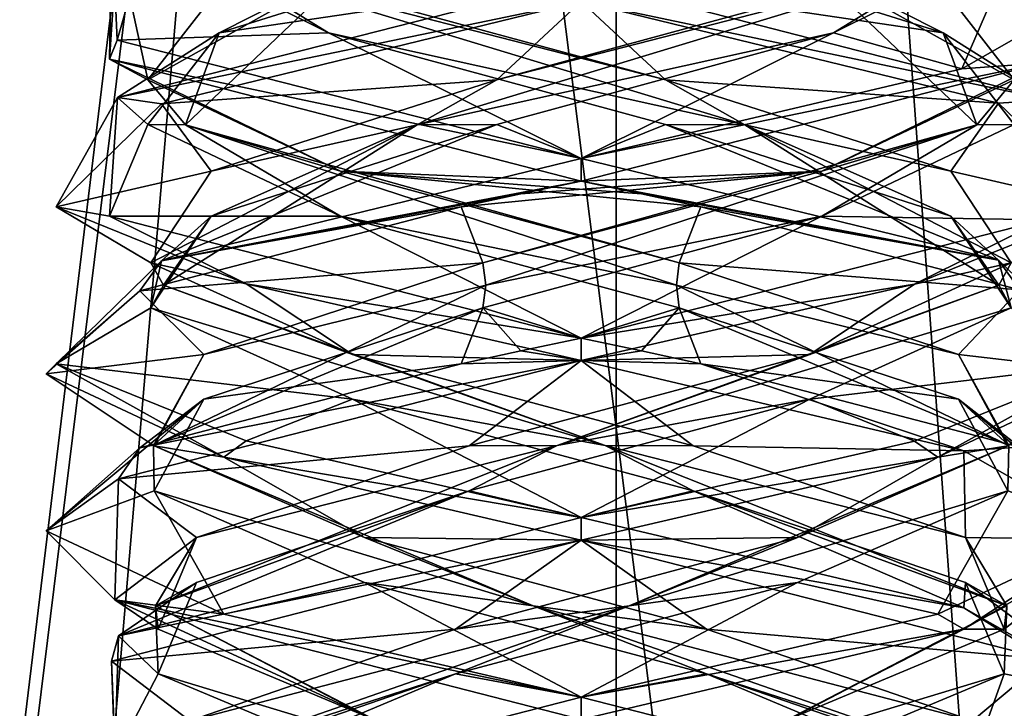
# Model space of a CAD drawing. Header units: millimetres. Extents: x -19 to 152, y -2 to 200.
# Tile 37 of 162: x -14.86 to -12.12, y 23.77 to 25.69. Entities that reach past the tile are written whole.
import ezdxf

# ---------------------------------------------------------------- set-up
doc = ezdxf.new("R2010")
doc.units = ezdxf.units.MM
doc.header["$LTSCALE"] = 65.185185
for name, color, linetype in [('181', 7, 'CONTINUOUS'), ('193', 7, 'CONTINUOUS'), ('194', 7, 'CONTINUOUS'), ('195', 7, 'CONTINUOUS'), ('196', 7, 'CONTINUOUS'), ('197', 7, 'CONTINUOUS'), ('198', 7, 'CONTINUOUS'), ('205', 7, 'CONTINUOUS'), ('206', 7, 'CONTINUOUS'), ('207', 7, 'CONTINUOUS'), ('208', 7, 'CONTINUOUS'), ('209', 7, 'CONTINUOUS'), ('210', 7, 'CONTINUOUS'), ('217', 7, 'CONTINUOUS'), ('218', 7, 'CONTINUOUS'), ('219', 7, 'CONTINUOUS'), ('220', 7, 'CONTINUOUS'), ('221', 7, 'CONTINUOUS'), ('222', 7, 'CONTINUOUS'), ('238', 7, 'CONTINUOUS'), ('239', 7, 'CONTINUOUS'), ('240', 7, 'CONTINUOUS'), ('241', 7, 'CONTINUOUS'), ('242', 7, 'CONTINUOUS'), ('243', 7, 'CONTINUOUS'), ('340', 7, 'CONTINUOUS'), ('676', 7, 'CONTINUOUS'), ('777', 7, 'CONTINUOUS'), ('778', 7, 'CONTINUOUS'), ('779', 7, 'CONTINUOUS')]:
    doc.layers.add(name, color=color, linetype=linetype)

msp = doc.modelspace()

# ---------------------------------------------------------------- linework, layer by layer
at = {"layer": '181', "color": 7, "linetype": 'Continuous'}
for points in [[(-14.6141, 25.5773, -0.7234), (-14.5914, 25.9074, 0.7631), (-14.6069, 25.9633, 0.7361), (-14.6141, 25.5773, -0.7234)], [(-14.5924, 25.6305, -0.7614), (-14.6141, 25.5773, -0.7234), (-14.6069, 25.9633, 0.7361), (-14.5924, 25.6305, -0.7614)], [(-13.3, 25.7375, 1.5), (-13.3, 25.8, 1.5), (-14.5914, 25.4699, 0.7631), (-13.3, 25.7375, 1.5)], [(-14.4688, 25.4531, 0.9401), (-13.3, 25.7375, 1.5), (-14.5914, 25.4699, 0.7631), (-14.4688, 25.4531, 0.9401)], [(-13.3, 25.3, -1.5), (-14.6141, 25.5773, -0.7234), (-14.5924, 25.6305, -0.7614), (-13.3, 25.3, -1.5)], [(-13.3, 25.2375, -1.5), (-14.6141, 25.5773, -0.7234), (-13.3, 25.3, -1.5), (-13.3, 25.2375, -1.5)], [(-14.7624, 25.1661, -0.3338), (-14.4688, 25.4531, 0.9401), (-14.5914, 25.4699, 0.7631), (-14.7624, 25.1661, -0.3338)], [(-14.6141, 25.1398, -0.7234), (-14.7624, 25.1661, -0.3338), (-14.5914, 25.4699, 0.7631), (-14.6141, 25.1398, -0.7234)], [(-13.3, 25.3, 1.5), (-14.4688, 25.0156, 0.9401), (-13.3, 25.2375, 1.5), (-13.3, 25.3, 1.5)], [(-13.3, 25.2375, 1.5), (-14.4688, 25.0156, 0.9401), (-13.4679, 25.2018, 1.4906), (-13.3, 25.2375, 1.5)], [(-13.4679, 25.2018, 1.4906), (-14.4688, 25.0156, 0.9401), (-13.6338, 25.1661, 1.4624), (-13.4679, 25.2018, 1.4906)], [(-14.233, 24.9512, -1.1745), (-14.7624, 25.1661, -0.3338), (-14.6141, 25.1398, -0.7234), (-14.233, 24.9512, -1.1745)], [(-13.6338, 25.1661, 1.4624), (-14.4688, 25.0156, 0.9401), (-14.5297, 24.9316, 0.859), (-13.6338, 25.1661, 1.4624)], [(-13.3, 24.8, -1.5), (-14.233, 24.9512, -1.1745), (-14.6141, 25.1398, -0.7234), (-13.3, 24.8, -1.5)], [(-14.4688, 25.0156, 0.9401), (-14.7624, 24.7286, -0.3338), (-14.5297, 24.9316, 0.859), (-14.4688, 25.0156, 0.9401)], [(-13.3, 24.7375, -1.5), (-14.233, 24.9512, -1.1745), (-13.3, 24.8, -1.5), (-13.3, 24.7375, -1.5)], [(-14.5297, 24.9316, 0.859), (-14.7624, 24.7286, -0.3338), (-14.79, 24.7007, -0.1728), (-14.5297, 24.9316, 0.859)], [(-13.3, 24.8, 1.5), (-13.4679, 24.7643, 1.4906), (-13.3, 24.7375, 1.5), (-13.3, 24.8, 1.5)], [(-13.4679, 24.7643, 1.4906), (-13.6338, 24.7286, 1.4624), (-13.3, 24.7375, 1.5), (-13.4679, 24.7643, 1.4906)], [(-14.79, 24.7007, -0.1728), (-14.7624, 24.7286, -0.3338), (-14.2956, 24.4685, -1.122), (-14.79, 24.7007, -0.1728)], [(-14.7624, 24.7286, -0.3338), (-14.233, 24.5137, -1.1745), (-14.2956, 24.4685, -1.122), (-14.7624, 24.7286, -0.3338)], [(-14.589, 24.4084, 0.7671), (-13.3, 24.7375, 1.5), (-14.5297, 24.4941, 0.859), (-14.589, 24.4084, 0.7671)], [(-13.3, 24.7375, 1.5), (-13.6338, 24.7286, 1.4624), (-14.5297, 24.4941, 0.859), (-13.3, 24.7375, 1.5)], [(-14.233, 24.5137, -1.1745), (-13.3, 24.3, -1.5), (-14.2956, 24.4685, -1.122), (-14.233, 24.5137, -1.1745)], [(-14.79, 24.2632, -0.1728), (-14.589, 24.4084, 0.7671), (-14.5297, 24.4941, 0.859), (-14.79, 24.2632, -0.1728)], [(-13.3, 24.3, -1.5), (-13.3, 24.2375, -1.5), (-14.2956, 24.4685, -1.122), (-13.3, 24.3, -1.5)], [(-14.5994, 24.071, -0.7494), (-14.589, 24.4084, 0.7671), (-14.79, 24.2632, -0.1728), (-14.5994, 24.071, -0.7494)], [(-13.3, 24.2375, 1.5), (-13.3, 24.3, 1.5), (-14.589, 23.9709, 0.7671), (-13.3, 24.2375, 1.5)], [(-14.2956, 24.031, -1.122), (-14.5994, 24.071, -0.7494), (-14.79, 24.2632, -0.1728), (-14.2956, 24.031, -1.122)], [(-14.6084, 23.9001, 0.7335), (-13.3, 24.2375, 1.5), (-14.589, 23.9709, 0.7671), (-14.6084, 23.9001, 0.7335)], [(-13.3, 23.7375, -1.5), (-14.5994, 24.071, -0.7494), (-13.3, 23.8, -1.5), (-13.3, 23.7375, -1.5)], [(-13.3, 23.8, -1.5), (-14.5994, 24.071, -0.7494), (-14.2956, 24.031, -1.122), (-13.3, 23.8, -1.5)], [(-14.5994, 23.6335, -0.7494), (-14.6084, 23.9001, 0.7335), (-14.589, 23.9709, 0.7671), (-14.5994, 23.6335, -0.7494)], [(-14.5951, 23.5692, -0.7568), (-14.6084, 23.9001, 0.7335), (-14.5994, 23.6335, -0.7494), (-14.5951, 23.5692, -0.7568)], [(-13.3, 23.7375, 1.5), (-13.3, 23.8, 1.5), (-14.6084, 23.4626, 0.7335), (-13.3, 23.7375, 1.5)]]:
    msp.add_3dface(points, dxfattribs=at)
at = {"layer": '193', "color": 7, "linetype": 'Continuous'}
for points in [[(-13.9373, 24.6297, -1.0513), (-14.7624, 24.7286, -0.3338), (-14.4985, 24.8848, -0.2736), (-13.9373, 24.6297, -1.0513)], [(-14.233, 24.5137, -1.1745), (-14.7624, 24.7286, -0.3338), (-13.9373, 24.6297, -1.0513), (-14.233, 24.5137, -1.1745)], [(-13.3, 24.3, -1.5), (-14.233, 24.5137, -1.1745), (-13.9373, 24.6297, -1.0513), (-13.3, 24.3, -1.5)], [(-12.9882, 24.3746, -1.1892), (-13.3, 24.3, -1.5), (-13.9373, 24.6297, -1.0513), (-12.9882, 24.3746, -1.1892)], [(-13.3, 24.3, -1.5), (-12.9882, 24.3746, -1.1892), (-12.234, 24.0484, -1.0553), (-13.3, 24.3, -1.5)], [(-12.9882, 24.3746, -1.1892), (-12.2288, 24.1195, -0.6033), (-12.234, 24.0484, -1.0553), (-12.9882, 24.3746, -1.1892)], [(-12.234, 24.0484, -1.0553), (-12.2288, 24.1195, -0.6033), (-11.8, 23.8018, -0.0086), (-12.234, 24.0484, -1.0553)], [(-12.2288, 24.1195, -0.6033), (-12.1214, 23.8644, 0.3498), (-11.8, 23.8018, -0.0086), (-12.2288, 24.1195, -0.6033)], [(-12.1214, 23.8644, 0.3498), (-12.7314, 23.6093, 1.09), (-12.2339, 23.5516, 1.0552), (-12.1214, 23.8644, 0.3498)], [(-11.8, 23.8018, -0.0086), (-12.1214, 23.8644, 0.3498), (-12.2339, 23.5516, 1.0552), (-11.8, 23.8018, -0.0086)]]:
    msp.add_3dface(points, dxfattribs=at)
at = {"layer": '194', "color": 7, "linetype": 'Continuous'}
for points in [[(-13.9373, 24.7547, -1.0513), (-14.4634, 24.9473, -0.2655), (-14.4985, 25.0098, -0.2736), (-13.9373, 24.7547, -1.0513)], [(-13.2331, 24.5009, -1.1914), (-14.4985, 24.8848, -0.2736), (-14.4634, 24.9473, -0.2655), (-13.2331, 24.5009, -1.1914)], [(-13.2331, 24.5009, -1.1914), (-14.4634, 24.9473, -0.2655), (-13.9373, 24.7547, -1.0513), (-13.2331, 24.5009, -1.1914)], [(-13.9373, 24.6297, -1.0513), (-14.4985, 24.8848, -0.2736), (-13.2331, 24.5009, -1.1914), (-13.9373, 24.6297, -1.0513)], [(-12.9882, 24.4996, -1.1892), (-13.2331, 24.5009, -1.1914), (-13.9373, 24.7547, -1.0513), (-12.9882, 24.4996, -1.1892)], [(-12.9882, 24.3746, -1.1892), (-13.9373, 24.6297, -1.0513), (-13.2331, 24.5009, -1.1914), (-12.9882, 24.3746, -1.1892)], [(-12.1142, 24.0545, -0.1336), (-12.9882, 24.3746, -1.1892), (-13.2331, 24.5009, -1.1914), (-12.1142, 24.0545, -0.1336)], [(-12.1142, 24.0545, -0.1336), (-13.2331, 24.5009, -1.1914), (-12.2288, 24.2445, -0.6033), (-12.1142, 24.0545, -0.1336)], [(-12.2288, 24.2445, -0.6033), (-13.2331, 24.5009, -1.1914), (-12.9882, 24.4996, -1.1892), (-12.2288, 24.2445, -0.6033)], [(-12.2288, 24.1195, -0.6033), (-12.9882, 24.3746, -1.1892), (-12.1142, 24.0545, -0.1336), (-12.2288, 24.1195, -0.6033)], [(-12.1214, 23.9894, 0.3498), (-12.1142, 24.0545, -0.1336), (-12.2288, 24.2445, -0.6033), (-12.1214, 23.9894, 0.3498)], [(-12.1214, 23.8644, 0.3498), (-12.2288, 24.1195, -0.6033), (-12.1142, 24.0545, -0.1336), (-12.1214, 23.8644, 0.3498)], [(-12.9697, 23.608, 1.1466), (-12.1214, 23.8644, 0.3498), (-12.1142, 24.0545, -0.1336), (-12.9697, 23.608, 1.1466)], [(-12.9697, 23.608, 1.1466), (-12.1142, 24.0545, -0.1336), (-12.7314, 23.7343, 1.09), (-12.9697, 23.608, 1.1466)], [(-12.7314, 23.7343, 1.09), (-12.1142, 24.0545, -0.1336), (-12.1214, 23.9894, 0.3498), (-12.7314, 23.7343, 1.09)], [(-12.7314, 23.6093, 1.09), (-12.1214, 23.8644, 0.3498), (-12.9697, 23.608, 1.1466), (-12.7314, 23.6093, 1.09)]]:
    msp.add_3dface(points, dxfattribs=at)
at = {"layer": '195', "color": 7, "linetype": 'Continuous'}
for points in [[(-14.7624, 25.1661, -0.3338), (-14.233, 24.9512, -1.1745), (-14.4985, 25.0098, -0.2736), (-14.7624, 25.1661, -0.3338)], [(-14.233, 24.9512, -1.1745), (-13.9373, 24.7547, -1.0513), (-14.4985, 25.0098, -0.2736), (-14.233, 24.9512, -1.1745)], [(-14.233, 24.9512, -1.1745), (-13.3, 24.7375, -1.5), (-13.9373, 24.7547, -1.0513), (-14.233, 24.9512, -1.1745)], [(-13.3, 24.7375, -1.5), (-12.9882, 24.4996, -1.1892), (-13.9373, 24.7547, -1.0513), (-13.3, 24.7375, -1.5)], [(-12.9882, 24.4996, -1.1892), (-13.3, 24.7375, -1.5), (-12.234, 24.4859, -1.0553), (-12.9882, 24.4996, -1.1892)], [(-12.2288, 24.2445, -0.6033), (-12.9882, 24.4996, -1.1892), (-12.234, 24.4859, -1.0553), (-12.2288, 24.2445, -0.6033)], [(-11.8, 24.2393, -0.0086), (-12.2288, 24.2445, -0.6033), (-12.234, 24.4859, -1.0553), (-11.8, 24.2393, -0.0086)], [(-12.2339, 23.9891, 1.0552), (-12.1214, 23.9894, 0.3498), (-11.8, 24.2393, -0.0086), (-12.2339, 23.9891, 1.0552)], [(-12.1214, 23.9894, 0.3498), (-12.2288, 24.2445, -0.6033), (-11.8, 24.2393, -0.0086), (-12.1214, 23.9894, 0.3498)], [(-13.3, 23.7375, 1.5), (-12.7314, 23.7343, 1.09), (-12.2339, 23.9891, 1.0552), (-13.3, 23.7375, 1.5)], [(-12.7314, 23.7343, 1.09), (-12.1214, 23.9894, 0.3498), (-12.2339, 23.9891, 1.0552), (-12.7314, 23.7343, 1.09)]]:
    msp.add_3dface(points, dxfattribs=at)
at = {"layer": '196', "color": 7, "linetype": 'Continuous'}
for points in [[(-12.5967, 25.6501, 1.0083), (-12.2394, 25.55, 1.0608), (-12.0864, 25.9052, 0.1962), (-12.5967, 25.6501, 1.0083)], [(-12.2394, 25.55, 1.0608), (-11.8, 25.8017, -0.0081), (-12.0864, 25.9052, 0.1962), (-12.2394, 25.55, 1.0608)], [(-13.535, 25.395, 1.2067), (-13.3, 25.3, 1.5), (-12.5967, 25.6501, 1.0083), (-13.535, 25.395, 1.2067)], [(-13.3, 25.3, 1.5), (-12.2394, 25.55, 1.0608), (-12.5967, 25.6501, 1.0083), (-13.3, 25.3, 1.5)], [(-14.4688, 25.0156, 0.9401), (-13.3, 25.3, 1.5), (-13.535, 25.395, 1.2067), (-14.4688, 25.0156, 0.9401)], [(-14.3303, 25.1399, 0.6707), (-14.4688, 25.0156, 0.9401), (-13.535, 25.395, 1.2067), (-14.3303, 25.1399, 0.6707)], [(-14.4985, 24.8848, -0.2736), (-14.4688, 25.0156, 0.9401), (-14.3303, 25.1399, 0.6707), (-14.4985, 24.8848, -0.2736)], [(-14.7624, 24.7286, -0.3338), (-14.4688, 25.0156, 0.9401), (-14.4985, 24.8848, -0.2736), (-14.7624, 24.7286, -0.3338)]]:
    msp.add_3dface(points, dxfattribs=at)
at = {"layer": '197', "color": 7, "linetype": 'Continuous'}
for points in [[(-12.5967, 25.6501, 1.0083), (-12.0864, 25.9052, 0.1962), (-12.2896, 25.8402, 0.6349), (-12.5967, 25.6501, 1.0083)], [(-13.7566, 25.3938, 1.1024), (-12.5967, 25.6501, 1.0083), (-12.2896, 25.8402, 0.6349), (-13.7566, 25.3938, 1.1024)], [(-13.7566, 25.3938, 1.1024), (-12.2896, 25.8402, 0.6349), (-13.535, 25.52, 1.2067), (-13.7566, 25.3938, 1.1024)], [(-13.535, 25.52, 1.2067), (-12.2896, 25.8402, 0.6349), (-12.5967, 25.7751, 1.0083), (-13.535, 25.52, 1.2067)], [(-13.535, 25.395, 1.2067), (-12.5967, 25.6501, 1.0083), (-13.7566, 25.3938, 1.1024), (-13.535, 25.395, 1.2067)], [(-14.3303, 25.2649, 0.6707), (-13.7566, 25.3938, 1.1024), (-13.535, 25.52, 1.2067), (-14.3303, 25.2649, 0.6707)], [(-14.4985, 25.0098, -0.2736), (-14.4634, 24.9473, -0.2655), (-13.7566, 25.3938, 1.1024), (-14.4985, 25.0098, -0.2736)], [(-14.4985, 25.0098, -0.2736), (-13.7566, 25.3938, 1.1024), (-14.3303, 25.2649, 0.6707), (-14.4985, 25.0098, -0.2736)], [(-14.4634, 24.9473, -0.2655), (-14.3303, 25.1399, 0.6707), (-13.7566, 25.3938, 1.1024), (-14.4634, 24.9473, -0.2655)], [(-14.3303, 25.1399, 0.6707), (-13.535, 25.395, 1.2067), (-13.7566, 25.3938, 1.1024), (-14.3303, 25.1399, 0.6707)], [(-14.4634, 24.9473, -0.2655), (-14.4985, 24.8848, -0.2736), (-14.3303, 25.1399, 0.6707), (-14.4634, 24.9473, -0.2655)]]:
    msp.add_3dface(points, dxfattribs=at)
at = {"layer": '198', "color": 7, "linetype": 'Continuous'}
for points in [[(-13.3, 25.7375, 1.5), (-13.535, 25.52, 1.2067), (-12.5967, 25.7751, 1.0083), (-13.3, 25.7375, 1.5)], [(-13.3, 25.7375, 1.5), (-14.4688, 25.4531, 0.9401), (-13.535, 25.52, 1.2067), (-13.3, 25.7375, 1.5)], [(-14.4688, 25.4531, 0.9401), (-14.3303, 25.2649, 0.6707), (-13.535, 25.52, 1.2067), (-14.4688, 25.4531, 0.9401)], [(-14.4688, 25.4531, 0.9401), (-14.7624, 25.1661, -0.3338), (-14.3303, 25.2649, 0.6707), (-14.4688, 25.4531, 0.9401)], [(-14.7624, 25.1661, -0.3338), (-14.4985, 25.0098, -0.2736), (-14.3303, 25.2649, 0.6707), (-14.7624, 25.1661, -0.3338)]]:
    msp.add_3dface(points, dxfattribs=at)
at = {"layer": '205', "color": 7, "linetype": 'Continuous'}
for points in [[(-13.0264, 24.8848, -1.1985), (-12.2487, 24.6297, -0.6373), (-12.9662, 24.7286, -1.4624), (-13.0264, 24.8848, -1.1985)], [(-12.9662, 24.7286, -1.4624), (-12.2487, 24.6297, -0.6373), (-12.0775, 24.4967, -0.8692), (-12.9662, 24.7286, -1.4624)], [(-12.2487, 24.6297, -0.6373), (-12.1108, 24.3746, 0.3118), (-11.8089, 24.2654, 0.1628), (-12.2487, 24.6297, -0.6373)], [(-12.0775, 24.4967, -0.8692), (-12.2487, 24.6297, -0.6373), (-11.8089, 24.2654, 0.1628), (-12.0775, 24.4967, -0.8692)], [(-12.1108, 24.3746, 0.3118), (-12.6967, 24.1195, 1.0712), (-12.306, 24.0306, 1.1233), (-12.1108, 24.3746, 0.3118)], [(-11.8089, 24.2654, 0.1628), (-12.1108, 24.3746, 0.3118), (-12.306, 24.0306, 1.1233), (-11.8089, 24.2654, 0.1628)], [(-13.6498, 23.8644, 1.1786), (-13.3, 23.8, 1.5), (-12.6967, 24.1195, 1.0712), (-13.6498, 23.8644, 1.1786)], [(-12.6967, 24.1195, 1.0712), (-13.3, 23.8, 1.5), (-12.306, 24.0306, 1.1233), (-12.6967, 24.1195, 1.0712)], [(-14.6084, 23.4626, 0.7335), (-13.3, 23.8, 1.5), (-13.6498, 23.8644, 1.1786), (-14.6084, 23.4626, 0.7335)], [(-14.39, 23.6093, 0.5686), (-14.6084, 23.4626, 0.7335), (-13.6498, 23.8644, 1.1786), (-14.39, 23.6093, 0.5686)]]:
    msp.add_3dface(points, dxfattribs=at)
at = {"layer": '206', "color": 7, "linetype": 'Continuous'}
for points in [[(-12.2487, 24.7547, -0.6373), (-13.0345, 24.9473, -1.1634), (-13.0264, 25.0098, -1.1985), (-12.2487, 24.7547, -0.6373)], [(-12.1086, 24.5009, 0.0669), (-13.0264, 24.8848, -1.1985), (-13.0345, 24.9473, -1.1634), (-12.1086, 24.5009, 0.0669)], [(-12.1086, 24.5009, 0.0669), (-13.0345, 24.9473, -1.1634), (-12.2487, 24.7547, -0.6373), (-12.1086, 24.5009, 0.0669)], [(-12.2487, 24.6297, -0.6373), (-13.0264, 24.8848, -1.1985), (-12.1086, 24.5009, 0.0669), (-12.2487, 24.6297, -0.6373)], [(-12.1108, 24.4996, 0.3118), (-12.1086, 24.5009, 0.0669), (-12.2487, 24.7547, -0.6373), (-12.1108, 24.4996, 0.3118)], [(-12.1108, 24.3746, 0.3118), (-12.2487, 24.6297, -0.6373), (-12.1086, 24.5009, 0.0669), (-12.1108, 24.3746, 0.3118)], [(-13.1664, 24.0545, 1.1858), (-12.1108, 24.3746, 0.3118), (-12.1086, 24.5009, 0.0669), (-13.1664, 24.0545, 1.1858)], [(-13.1664, 24.0545, 1.1858), (-12.1086, 24.5009, 0.0669), (-12.6967, 24.2445, 1.0712), (-13.1664, 24.0545, 1.1858)], [(-12.6967, 24.2445, 1.0712), (-12.1086, 24.5009, 0.0669), (-12.1108, 24.4996, 0.3118), (-12.6967, 24.2445, 1.0712)], [(-12.6967, 24.1195, 1.0712), (-12.1108, 24.3746, 0.3118), (-13.1664, 24.0545, 1.1858), (-12.6967, 24.1195, 1.0712)], [(-13.6498, 23.9894, 1.1786), (-13.1664, 24.0545, 1.1858), (-12.6967, 24.2445, 1.0712), (-13.6498, 23.9894, 1.1786)], [(-13.6498, 23.8644, 1.1786), (-12.6967, 24.1195, 1.0712), (-13.1664, 24.0545, 1.1858), (-13.6498, 23.8644, 1.1786)], [(-14.4466, 23.608, 0.3303), (-13.6498, 23.8644, 1.1786), (-13.1664, 24.0545, 1.1858), (-14.4466, 23.608, 0.3303)], [(-14.4466, 23.608, 0.3303), (-13.1664, 24.0545, 1.1858), (-14.39, 23.7343, 0.5686), (-14.4466, 23.608, 0.3303)], [(-14.39, 23.7343, 0.5686), (-13.1664, 24.0545, 1.1858), (-13.6498, 23.9894, 1.1786), (-14.39, 23.7343, 0.5686)], [(-14.39, 23.6093, 0.5686), (-13.6498, 23.8644, 1.1786), (-14.4466, 23.608, 0.3303), (-14.39, 23.6093, 0.5686)]]:
    msp.add_3dface(points, dxfattribs=at)
at = {"layer": '207', "color": 7, "linetype": 'Continuous'}
for points in [[(-12.0775, 24.9342, -0.8692), (-13.0264, 25.0098, -1.1985), (-12.9662, 25.1661, -1.4624), (-12.0775, 24.9342, -0.8692)], [(-12.2487, 24.7547, -0.6373), (-13.0264, 25.0098, -1.1985), (-12.0775, 24.9342, -0.8692), (-12.2487, 24.7547, -0.6373)], [(-11.8089, 24.7029, 0.1628), (-12.2487, 24.7547, -0.6373), (-12.0775, 24.9342, -0.8692), (-11.8089, 24.7029, 0.1628)], [(-12.1108, 24.4996, 0.3118), (-12.2487, 24.7547, -0.6373), (-11.8089, 24.7029, 0.1628), (-12.1108, 24.4996, 0.3118)], [(-12.306, 24.4681, 1.1233), (-12.1108, 24.4996, 0.3118), (-11.8089, 24.7029, 0.1628), (-12.306, 24.4681, 1.1233)], [(-12.6967, 24.2445, 1.0712), (-12.1108, 24.4996, 0.3118), (-12.306, 24.4681, 1.1233), (-12.6967, 24.2445, 1.0712)], [(-13.3, 24.2375, 1.5), (-12.6967, 24.2445, 1.0712), (-12.306, 24.4681, 1.1233), (-13.3, 24.2375, 1.5)], [(-13.3, 24.2375, 1.5), (-14.6084, 23.9001, 0.7335), (-13.6498, 23.9894, 1.1786), (-13.3, 24.2375, 1.5)], [(-13.3, 24.2375, 1.5), (-13.6498, 23.9894, 1.1786), (-12.6967, 24.2445, 1.0712), (-13.3, 24.2375, 1.5)], [(-14.6084, 23.9001, 0.7335), (-14.39, 23.7343, 0.5686), (-13.6498, 23.9894, 1.1786), (-14.6084, 23.9001, 0.7335)], [(-14.6084, 23.9001, 0.7335), (-14.5951, 23.5692, -0.7568), (-14.39, 23.7343, 0.5686), (-14.6084, 23.9001, 0.7335)]]:
    msp.add_3dface(points, dxfattribs=at)
at = {"layer": '208', "color": 7, "linetype": 'Continuous'}
for points in [[(-14.3083, 25.6501, 0.7033), (-13.3, 25.8, 1.5), (-13.4962, 25.9052, 1.2136), (-14.3083, 25.6501, 0.7033)], [(-14.5914, 25.4699, 0.7631), (-13.3, 25.8, 1.5), (-14.3083, 25.6501, 0.7033), (-14.5914, 25.4699, 0.7631)], [(-14.5067, 25.395, -0.235), (-14.5914, 25.4699, 0.7631), (-14.3083, 25.6501, 0.7033), (-14.5067, 25.395, -0.235)], [(-14.6141, 25.1398, -0.7234), (-14.5914, 25.4699, 0.7631), (-14.5067, 25.395, -0.235), (-14.6141, 25.1398, -0.7234)], [(-13.9707, 25.1399, -1.0303), (-14.6141, 25.1398, -0.7234), (-14.5067, 25.395, -0.235), (-13.9707, 25.1399, -1.0303)], [(-13.3, 24.8, -1.5), (-14.6141, 25.1398, -0.7234), (-13.9707, 25.1399, -1.0303), (-13.3, 24.8, -1.5)], [(-13.0264, 24.8848, -1.1985), (-13.3, 24.8, -1.5), (-13.9707, 25.1399, -1.0303), (-13.0264, 24.8848, -1.1985)], [(-13.3, 24.8, -1.5), (-13.0264, 24.8848, -1.1985), (-13.1321, 24.7643, -1.4906), (-13.3, 24.8, -1.5)], [(-13.0264, 24.8848, -1.1985), (-12.9662, 24.7286, -1.4624), (-13.1321, 24.7643, -1.4906), (-13.0264, 24.8848, -1.1985)]]:
    msp.add_3dface(points, dxfattribs=at)
at = {"layer": '209', "color": 7, "linetype": 'Continuous'}
for points in [[(-14.3083, 25.6501, 0.7033), (-13.4962, 25.9052, 1.2136), (-13.9349, 25.8402, 1.0104), (-14.3083, 25.6501, 0.7033)], [(-14.4024, 25.3938, -0.4566), (-13.9349, 25.8402, 1.0104), (-14.5067, 25.52, -0.235), (-14.4024, 25.3938, -0.4566)], [(-14.5067, 25.52, -0.235), (-13.9349, 25.8402, 1.0104), (-14.3083, 25.7751, 0.7033), (-14.5067, 25.52, -0.235)], [(-14.4024, 25.3938, -0.4566), (-14.3083, 25.6501, 0.7033), (-13.9349, 25.8402, 1.0104), (-14.4024, 25.3938, -0.4566)], [(-14.5067, 25.395, -0.235), (-14.3083, 25.6501, 0.7033), (-14.4024, 25.3938, -0.4566), (-14.5067, 25.395, -0.235)], [(-13.9707, 25.2649, -1.0303), (-14.4024, 25.3938, -0.4566), (-14.5067, 25.52, -0.235), (-13.9707, 25.2649, -1.0303)], [(-13.9707, 25.1399, -1.0303), (-14.5067, 25.395, -0.235), (-14.4024, 25.3938, -0.4566), (-13.9707, 25.1399, -1.0303)], [(-13.0264, 25.0098, -1.1985), (-13.0345, 24.9473, -1.1634), (-14.4024, 25.3938, -0.4566), (-13.0264, 25.0098, -1.1985)], [(-13.0345, 24.9473, -1.1634), (-13.9707, 25.1399, -1.0303), (-14.4024, 25.3938, -0.4566), (-13.0345, 24.9473, -1.1634)], [(-13.0264, 25.0098, -1.1985), (-14.4024, 25.3938, -0.4566), (-13.9707, 25.2649, -1.0303), (-13.0264, 25.0098, -1.1985)], [(-13.0345, 24.9473, -1.1634), (-13.0264, 24.8848, -1.1985), (-13.9707, 25.1399, -1.0303), (-13.0345, 24.9473, -1.1634)]]:
    msp.add_3dface(points, dxfattribs=at)
at = {"layer": '210', "color": 7, "linetype": 'Continuous'}
for points in [[(-14.5914, 25.9074, 0.7631), (-14.6141, 25.5773, -0.7234), (-14.5067, 25.52, -0.235), (-14.5914, 25.9074, 0.7631)], [(-14.5914, 25.9074, 0.7631), (-14.5067, 25.52, -0.235), (-14.3083, 25.7751, 0.7033), (-14.5914, 25.9074, 0.7631)], [(-14.6141, 25.5773, -0.7234), (-13.3, 25.2375, -1.5), (-13.9707, 25.2649, -1.0303), (-14.6141, 25.5773, -0.7234)], [(-14.6141, 25.5773, -0.7234), (-13.9707, 25.2649, -1.0303), (-14.5067, 25.52, -0.235), (-14.6141, 25.5773, -0.7234)], [(-13.9707, 25.2649, -1.0303), (-13.3, 25.2375, -1.5), (-13.1321, 25.2018, -1.4906), (-13.9707, 25.2649, -1.0303)], [(-12.9662, 25.1661, -1.4624), (-13.0264, 25.0098, -1.1985), (-13.9707, 25.2649, -1.0303), (-12.9662, 25.1661, -1.4624)], [(-12.9662, 25.1661, -1.4624), (-13.9707, 25.2649, -1.0303), (-13.1321, 25.2018, -1.4906), (-12.9662, 25.1661, -1.4624)]]:
    msp.add_3dface(points, dxfattribs=at)
at = {"layer": '217', "color": 7, "linetype": 'Continuous'}
for points in [[(-12.1015, 24.8848, 0.2736), (-12.6627, 24.6297, 1.0513), (-11.8376, 24.7286, 0.3338), (-12.1015, 24.8848, 0.2736)], [(-11.8376, 24.7286, 0.3338), (-12.6627, 24.6297, 1.0513), (-12.3708, 24.5127, 1.1775), (-11.8376, 24.7286, 0.3338)], [(-13.6118, 24.3746, 1.1892), (-13.3, 24.3, 1.5), (-12.6627, 24.6297, 1.0513), (-13.6118, 24.3746, 1.1892)], [(-12.6627, 24.6297, 1.0513), (-13.3, 24.3, 1.5), (-12.3708, 24.5127, 1.1775), (-12.6627, 24.6297, 1.0513)], [(-14.589, 23.9709, 0.7671), (-13.3, 24.3, 1.5), (-13.6118, 24.3746, 1.1892), (-14.589, 23.9709, 0.7671)], [(-14.3712, 24.1195, 0.6033), (-14.589, 23.9709, 0.7671), (-13.6118, 24.3746, 1.1892), (-14.3712, 24.1195, 0.6033)], [(-14.4786, 23.8644, -0.3498), (-14.589, 23.9709, 0.7671), (-14.3712, 24.1195, 0.6033), (-14.4786, 23.8644, -0.3498)], [(-14.5994, 23.6335, -0.7494), (-14.589, 23.9709, 0.7671), (-14.4786, 23.8644, -0.3498), (-14.5994, 23.6335, -0.7494)], [(-13.8686, 23.6093, -1.09), (-14.5994, 23.6335, -0.7494), (-14.4786, 23.8644, -0.3498), (-13.8686, 23.6093, -1.09)]]:
    msp.add_3dface(points, dxfattribs=at)
at = {"layer": '218', "color": 7, "linetype": 'Continuous'}
for points in [[(-12.6627, 24.7547, 1.0513), (-12.1366, 24.9473, 0.2655), (-12.1015, 25.0098, 0.2736), (-12.6627, 24.7547, 1.0513)], [(-13.3669, 24.5009, 1.1914), (-12.1015, 24.8848, 0.2736), (-12.1366, 24.9473, 0.2655), (-13.3669, 24.5009, 1.1914)], [(-13.3669, 24.5009, 1.1914), (-12.1366, 24.9473, 0.2655), (-12.6627, 24.7547, 1.0513), (-13.3669, 24.5009, 1.1914)], [(-12.6627, 24.6297, 1.0513), (-12.1015, 24.8848, 0.2736), (-13.3669, 24.5009, 1.1914), (-12.6627, 24.6297, 1.0513)], [(-13.6118, 24.4996, 1.1892), (-13.3669, 24.5009, 1.1914), (-12.6627, 24.7547, 1.0513), (-13.6118, 24.4996, 1.1892)], [(-13.6118, 24.3746, 1.1892), (-12.6627, 24.6297, 1.0513), (-13.3669, 24.5009, 1.1914), (-13.6118, 24.3746, 1.1892)], [(-14.4858, 24.0545, 0.1336), (-13.6118, 24.3746, 1.1892), (-13.3669, 24.5009, 1.1914), (-14.4858, 24.0545, 0.1336)], [(-14.4858, 24.0545, 0.1336), (-13.3669, 24.5009, 1.1914), (-14.3712, 24.2445, 0.6033), (-14.4858, 24.0545, 0.1336)], [(-14.3712, 24.2445, 0.6033), (-13.3669, 24.5009, 1.1914), (-13.6118, 24.4996, 1.1892), (-14.3712, 24.2445, 0.6033)], [(-14.3712, 24.1195, 0.6033), (-13.6118, 24.3746, 1.1892), (-14.4858, 24.0545, 0.1336), (-14.3712, 24.1195, 0.6033)], [(-14.4786, 23.9894, -0.3498), (-14.4858, 24.0545, 0.1336), (-14.3712, 24.2445, 0.6033), (-14.4786, 23.9894, -0.3498)], [(-14.4786, 23.8644, -0.3498), (-14.3712, 24.1195, 0.6033), (-14.4858, 24.0545, 0.1336), (-14.4786, 23.8644, -0.3498)], [(-13.6303, 23.608, -1.1466), (-14.4786, 23.8644, -0.3498), (-14.4858, 24.0545, 0.1336), (-13.6303, 23.608, -1.1466)], [(-13.6303, 23.608, -1.1466), (-14.4858, 24.0545, 0.1336), (-13.8686, 23.7343, -1.09), (-13.6303, 23.608, -1.1466)], [(-13.8686, 23.7343, -1.09), (-14.4858, 24.0545, 0.1336), (-14.4786, 23.9894, -0.3498), (-13.8686, 23.7343, -1.09)], [(-13.8686, 23.6093, -1.09), (-14.4786, 23.8644, -0.3498), (-13.6303, 23.608, -1.1466), (-13.8686, 23.6093, -1.09)]]:
    msp.add_3dface(points, dxfattribs=at)
at = {"layer": '219', "color": 7, "linetype": 'Continuous'}
for points in [[(-12.3708, 24.9502, 1.1775), (-12.1015, 25.0098, 0.2736), (-11.8376, 25.1661, 0.3338), (-12.3708, 24.9502, 1.1775)], [(-12.6627, 24.7547, 1.0513), (-12.1015, 25.0098, 0.2736), (-12.3708, 24.9502, 1.1775), (-12.6627, 24.7547, 1.0513)], [(-13.3, 24.7375, 1.5), (-12.6627, 24.7547, 1.0513), (-12.3708, 24.9502, 1.1775), (-13.3, 24.7375, 1.5)], [(-13.3, 24.7375, 1.5), (-13.6118, 24.4996, 1.1892), (-12.6627, 24.7547, 1.0513), (-13.3, 24.7375, 1.5)], [(-13.3, 24.7375, 1.5), (-14.589, 24.4084, 0.7671), (-13.6118, 24.4996, 1.1892), (-13.3, 24.7375, 1.5)], [(-14.589, 24.4084, 0.7671), (-14.3712, 24.2445, 0.6033), (-13.6118, 24.4996, 1.1892), (-14.589, 24.4084, 0.7671)], [(-14.589, 24.4084, 0.7671), (-14.5994, 24.071, -0.7494), (-14.3712, 24.2445, 0.6033), (-14.589, 24.4084, 0.7671)], [(-14.5994, 24.071, -0.7494), (-14.4786, 23.9894, -0.3498), (-14.3712, 24.2445, 0.6033), (-14.5994, 24.071, -0.7494)], [(-14.5994, 24.071, -0.7494), (-13.3, 23.7375, -1.5), (-13.8686, 23.7343, -1.09), (-14.5994, 24.071, -0.7494)], [(-14.5994, 24.071, -0.7494), (-13.8686, 23.7343, -1.09), (-14.4786, 23.9894, -0.3498), (-14.5994, 24.071, -0.7494)]]:
    msp.add_3dface(points, dxfattribs=at)
at = {"layer": '220', "color": 7, "linetype": 'Continuous'}
for points in [[(-14.5924, 25.6305, -0.7614), (-14.6069, 25.9633, 0.7361), (-14.5136, 25.9052, -0.1962), (-14.5924, 25.6305, -0.7614)], [(-14.0033, 25.6501, -1.0083), (-14.5924, 25.6305, -0.7614), (-14.5136, 25.9052, -0.1962), (-14.0033, 25.6501, -1.0083)], [(-13.3, 25.3, -1.5), (-14.5924, 25.6305, -0.7614), (-14.0033, 25.6501, -1.0083), (-13.3, 25.3, -1.5)], [(-13.065, 25.395, -1.2067), (-13.3, 25.3, -1.5), (-14.0033, 25.6501, -1.0083), (-13.065, 25.395, -1.2067)], [(-12.1369, 25.0175, -0.9472), (-13.3, 25.3, -1.5), (-13.065, 25.395, -1.2067), (-12.1369, 25.0175, -0.9472)], [(-12.2697, 25.1399, -0.6707), (-12.1369, 25.0175, -0.9472), (-13.065, 25.395, -1.2067), (-12.2697, 25.1399, -0.6707)], [(-12.1015, 24.8848, 0.2736), (-12.1369, 25.0175, -0.9472), (-12.2697, 25.1399, -0.6707), (-12.1015, 24.8848, 0.2736)], [(-12.1015, 24.8848, 0.2736), (-11.8376, 24.7286, 0.3338), (-12.1369, 25.0175, -0.9472), (-12.1015, 24.8848, 0.2736)]]:
    msp.add_3dface(points, dxfattribs=at)
at = {"layer": '221', "color": 7, "linetype": 'Continuous'}
for points in [[(-14.0033, 25.6501, -1.0083), (-14.5136, 25.9052, -0.1962), (-14.3104, 25.8402, -0.6349), (-14.0033, 25.6501, -1.0083)], [(-12.8434, 25.3938, -1.1024), (-14.0033, 25.6501, -1.0083), (-14.3104, 25.8402, -0.6349), (-12.8434, 25.3938, -1.1024)], [(-12.8434, 25.3938, -1.1024), (-14.3104, 25.8402, -0.6349), (-13.065, 25.52, -1.2067), (-12.8434, 25.3938, -1.1024)], [(-13.065, 25.52, -1.2067), (-14.3104, 25.8402, -0.6349), (-14.0033, 25.7751, -1.0083), (-13.065, 25.52, -1.2067)], [(-13.065, 25.395, -1.2067), (-14.0033, 25.6501, -1.0083), (-12.8434, 25.3938, -1.1024), (-13.065, 25.395, -1.2067)], [(-12.2697, 25.2649, -0.6707), (-12.8434, 25.3938, -1.1024), (-13.065, 25.52, -1.2067), (-12.2697, 25.2649, -0.6707)], [(-12.2697, 25.1399, -0.6707), (-13.065, 25.395, -1.2067), (-12.8434, 25.3938, -1.1024), (-12.2697, 25.1399, -0.6707)], [(-12.1015, 25.0098, 0.2736), (-12.1366, 24.9473, 0.2655), (-12.8434, 25.3938, -1.1024), (-12.1015, 25.0098, 0.2736)], [(-12.1366, 24.9473, 0.2655), (-12.2697, 25.1399, -0.6707), (-12.8434, 25.3938, -1.1024), (-12.1366, 24.9473, 0.2655)], [(-12.1015, 25.0098, 0.2736), (-12.8434, 25.3938, -1.1024), (-12.2697, 25.2649, -0.6707), (-12.1015, 25.0098, 0.2736)], [(-12.1366, 24.9473, 0.2655), (-12.1015, 24.8848, 0.2736), (-12.2697, 25.1399, -0.6707), (-12.1366, 24.9473, 0.2655)]]:
    msp.add_3dface(points, dxfattribs=at)
at = {"layer": '222', "color": 7, "linetype": 'Continuous'}
for points in [[(-13.3, 25.7375, -1.5), (-13.065, 25.52, -1.2067), (-14.0033, 25.7751, -1.0083), (-13.3, 25.7375, -1.5)], [(-13.065, 25.52, -1.2067), (-13.3, 25.7375, -1.5), (-12.1369, 25.455, -0.9472), (-13.065, 25.52, -1.2067)], [(-12.2697, 25.2649, -0.6707), (-13.065, 25.52, -1.2067), (-12.1369, 25.455, -0.9472), (-12.2697, 25.2649, -0.6707)], [(-11.8376, 25.1661, 0.3338), (-12.2697, 25.2649, -0.6707), (-12.1369, 25.455, -0.9472), (-11.8376, 25.1661, 0.3338)], [(-11.8376, 25.1661, 0.3338), (-12.1015, 25.0098, 0.2736), (-12.2697, 25.2649, -0.6707), (-11.8376, 25.1661, 0.3338)]]:
    msp.add_3dface(points, dxfattribs=at)
at = {"layer": '238', "color": 7, "linetype": 'Continuous'}
for points in [[(-14.3513, 24.6297, 0.6373), (-13.6338, 24.7286, 1.4624), (-13.5736, 24.8848, 1.1985), (-14.3513, 24.6297, 0.6373)], [(-14.5297, 24.4941, 0.859), (-13.6338, 24.7286, 1.4624), (-14.3513, 24.6297, 0.6373), (-14.5297, 24.4941, 0.859)], [(-14.79, 24.2632, -0.1728), (-14.5297, 24.4941, 0.859), (-14.3513, 24.6297, 0.6373), (-14.79, 24.2632, -0.1728)], [(-14.4892, 24.3746, -0.3118), (-14.79, 24.2632, -0.1728), (-14.3513, 24.6297, 0.6373), (-14.4892, 24.3746, -0.3118)], [(-14.2956, 24.031, -1.122), (-14.79, 24.2632, -0.1728), (-14.4892, 24.3746, -0.3118), (-14.2956, 24.031, -1.122)], [(-13.9033, 24.1195, -1.0712), (-14.2956, 24.031, -1.122), (-14.4892, 24.3746, -0.3118), (-13.9033, 24.1195, -1.0712)], [(-13.3, 23.8, -1.5), (-14.2956, 24.031, -1.122), (-13.9033, 24.1195, -1.0712), (-13.3, 23.8, -1.5)], [(-12.9502, 23.8644, -1.1786), (-13.3, 23.8, -1.5), (-13.9033, 24.1195, -1.0712), (-12.9502, 23.8644, -1.1786)], [(-13.3, 23.8, -1.5), (-12.9502, 23.8644, -1.1786), (-12.0041, 23.468, -0.7554), (-13.3, 23.8, -1.5)], [(-12.9502, 23.8644, -1.1786), (-12.21, 23.6093, -0.5686), (-12.0041, 23.468, -0.7554), (-12.9502, 23.8644, -1.1786)]]:
    msp.add_3dface(points, dxfattribs=at)
at = {"layer": '239', "color": 7, "linetype": 'Continuous'}
for points in [[(-14.3513, 24.7547, 0.6373), (-13.5655, 24.9473, 1.1634), (-13.5736, 25.0098, 1.1985), (-14.3513, 24.7547, 0.6373)], [(-14.4914, 24.5009, -0.0669), (-13.5736, 24.8848, 1.1985), (-13.5655, 24.9473, 1.1634), (-14.4914, 24.5009, -0.0669)], [(-14.4914, 24.5009, -0.0669), (-13.5655, 24.9473, 1.1634), (-14.3513, 24.7547, 0.6373), (-14.4914, 24.5009, -0.0669)], [(-14.3513, 24.6297, 0.6373), (-13.5736, 24.8848, 1.1985), (-14.4914, 24.5009, -0.0669), (-14.3513, 24.6297, 0.6373)], [(-14.4892, 24.4996, -0.3118), (-14.4914, 24.5009, -0.0669), (-14.3513, 24.7547, 0.6373), (-14.4892, 24.4996, -0.3118)], [(-14.4892, 24.3746, -0.3118), (-14.3513, 24.6297, 0.6373), (-14.4914, 24.5009, -0.0669), (-14.4892, 24.3746, -0.3118)], [(-13.4336, 24.0545, -1.1858), (-14.4892, 24.3746, -0.3118), (-14.4914, 24.5009, -0.0669), (-13.4336, 24.0545, -1.1858)], [(-13.4336, 24.0545, -1.1858), (-14.4914, 24.5009, -0.0669), (-13.9033, 24.2445, -1.0712), (-13.4336, 24.0545, -1.1858)], [(-13.9033, 24.2445, -1.0712), (-14.4914, 24.5009, -0.0669), (-14.4892, 24.4996, -0.3118), (-13.9033, 24.2445, -1.0712)], [(-13.9033, 24.1195, -1.0712), (-14.4892, 24.3746, -0.3118), (-13.4336, 24.0545, -1.1858), (-13.9033, 24.1195, -1.0712)], [(-12.9502, 23.9894, -1.1786), (-13.4336, 24.0545, -1.1858), (-13.9033, 24.2445, -1.0712), (-12.9502, 23.9894, -1.1786)], [(-12.9502, 23.8644, -1.1786), (-13.9033, 24.1195, -1.0712), (-13.4336, 24.0545, -1.1858), (-12.9502, 23.8644, -1.1786)], [(-12.1534, 23.608, -0.3303), (-12.9502, 23.8644, -1.1786), (-13.4336, 24.0545, -1.1858), (-12.1534, 23.608, -0.3303)], [(-12.1534, 23.608, -0.3303), (-13.4336, 24.0545, -1.1858), (-12.21, 23.7343, -0.5686), (-12.1534, 23.608, -0.3303)], [(-12.21, 23.7343, -0.5686), (-13.4336, 24.0545, -1.1858), (-12.9502, 23.9894, -1.1786), (-12.21, 23.7343, -0.5686)], [(-12.21, 23.6093, -0.5686), (-12.9502, 23.8644, -1.1786), (-12.1534, 23.608, -0.3303), (-12.21, 23.6093, -0.5686)]]:
    msp.add_3dface(points, dxfattribs=at)
at = {"layer": '240', "color": 7, "linetype": 'Continuous'}
for points in [[(-13.6338, 25.1661, 1.4624), (-14.5297, 24.9316, 0.859), (-13.5736, 25.0098, 1.1985), (-13.6338, 25.1661, 1.4624)], [(-14.5297, 24.9316, 0.859), (-14.3513, 24.7547, 0.6373), (-13.5736, 25.0098, 1.1985), (-14.5297, 24.9316, 0.859)], [(-14.5297, 24.9316, 0.859), (-14.79, 24.7007, -0.1728), (-14.3513, 24.7547, 0.6373), (-14.5297, 24.9316, 0.859)], [(-14.79, 24.7007, -0.1728), (-14.4892, 24.4996, -0.3118), (-14.3513, 24.7547, 0.6373), (-14.79, 24.7007, -0.1728)], [(-14.79, 24.7007, -0.1728), (-14.2956, 24.4685, -1.122), (-14.4892, 24.4996, -0.3118), (-14.79, 24.7007, -0.1728)], [(-14.2956, 24.4685, -1.122), (-13.9033, 24.2445, -1.0712), (-14.4892, 24.4996, -0.3118), (-14.2956, 24.4685, -1.122)], [(-14.2956, 24.4685, -1.122), (-13.3, 24.2375, -1.5), (-13.9033, 24.2445, -1.0712), (-14.2956, 24.4685, -1.122)], [(-13.3, 24.2375, -1.5), (-12.9502, 23.9894, -1.1786), (-13.9033, 24.2445, -1.0712), (-13.3, 24.2375, -1.5)], [(-12.9502, 23.9894, -1.1786), (-13.3, 24.2375, -1.5), (-12.0041, 23.9055, -0.7554), (-12.9502, 23.9894, -1.1786)], [(-12.21, 23.7343, -0.5686), (-12.9502, 23.9894, -1.1786), (-12.0041, 23.9055, -0.7554), (-12.21, 23.7343, -0.5686)], [(-12.0032, 23.5699, 0.7539), (-12.21, 23.7343, -0.5686), (-12.0041, 23.9055, -0.7554), (-12.0032, 23.5699, 0.7539)]]:
    msp.add_3dface(points, dxfattribs=at)
at = {"layer": '241', "color": 7, "linetype": 'Continuous'}
for points in [[(-12.2917, 25.6501, -0.7033), (-13.3, 25.8, -1.5), (-13.1038, 25.9052, -1.2136), (-12.2917, 25.6501, -0.7033)], [(-13.3, 25.8, -1.5), (-12.2917, 25.6501, -0.7033), (-11.9951, 25.4642, -0.7397), (-13.3, 25.8, -1.5)], [(-12.2917, 25.6501, -0.7033), (-12.0933, 25.395, 0.235), (-11.9951, 25.4642, -0.7397), (-12.2917, 25.6501, -0.7033)], [(-12.0933, 25.395, 0.235), (-12.6293, 25.1399, 1.0303), (-12.0105, 25.1293, 0.7663), (-12.0933, 25.395, 0.235)], [(-13.5736, 24.8848, 1.1985), (-13.3, 24.8, 1.5), (-12.6293, 25.1399, 1.0303), (-13.5736, 24.8848, 1.1985)], [(-12.6293, 25.1399, 1.0303), (-13.3, 24.8, 1.5), (-12.0105, 25.1293, 0.7663), (-12.6293, 25.1399, 1.0303)], [(-13.6338, 24.7286, 1.4624), (-13.4679, 24.7643, 1.4906), (-13.5736, 24.8848, 1.1985), (-13.6338, 24.7286, 1.4624)], [(-13.4679, 24.7643, 1.4906), (-13.3, 24.8, 1.5), (-13.5736, 24.8848, 1.1985), (-13.4679, 24.7643, 1.4906)]]:
    msp.add_3dface(points, dxfattribs=at)
at = {"layer": '242', "color": 7, "linetype": 'Continuous'}
for points in [[(-12.2917, 25.6501, -0.7033), (-13.1038, 25.9052, -1.2136), (-12.6651, 25.8402, -1.0104), (-12.2917, 25.6501, -0.7033)], [(-12.1976, 25.3938, 0.4566), (-12.2917, 25.6501, -0.7033), (-12.6651, 25.8402, -1.0104), (-12.1976, 25.3938, 0.4566)], [(-12.1976, 25.3938, 0.4566), (-12.6651, 25.8402, -1.0104), (-12.0933, 25.52, 0.235), (-12.1976, 25.3938, 0.4566)], [(-12.0933, 25.52, 0.235), (-12.6651, 25.8402, -1.0104), (-12.2917, 25.7751, -0.7033), (-12.0933, 25.52, 0.235)], [(-12.0933, 25.395, 0.235), (-12.2917, 25.6501, -0.7033), (-12.1976, 25.3938, 0.4566), (-12.0933, 25.395, 0.235)], [(-12.6293, 25.2649, 1.0303), (-12.1976, 25.3938, 0.4566), (-12.0933, 25.52, 0.235), (-12.6293, 25.2649, 1.0303)], [(-13.5736, 25.0098, 1.1985), (-13.5655, 24.9473, 1.1634), (-12.1976, 25.3938, 0.4566), (-13.5736, 25.0098, 1.1985)], [(-13.5736, 25.0098, 1.1985), (-12.1976, 25.3938, 0.4566), (-12.6293, 25.2649, 1.0303), (-13.5736, 25.0098, 1.1985)], [(-13.5655, 24.9473, 1.1634), (-12.6293, 25.1399, 1.0303), (-12.1976, 25.3938, 0.4566), (-13.5655, 24.9473, 1.1634)], [(-12.6293, 25.1399, 1.0303), (-12.0933, 25.395, 0.235), (-12.1976, 25.3938, 0.4566), (-12.6293, 25.1399, 1.0303)], [(-13.5655, 24.9473, 1.1634), (-13.5736, 24.8848, 1.1985), (-12.6293, 25.1399, 1.0303), (-13.5655, 24.9473, 1.1634)]]:
    msp.add_3dface(points, dxfattribs=at)
at = {"layer": '243', "color": 7, "linetype": 'Continuous'}
for points in [[(-12.0933, 25.52, 0.235), (-12.2917, 25.7751, -0.7033), (-11.995, 25.9016, -0.7396), (-12.0933, 25.52, 0.235)], [(-13.3, 25.2375, 1.5), (-12.6293, 25.2649, 1.0303), (-12.0105, 25.5668, 0.7663), (-13.3, 25.2375, 1.5)], [(-12.6293, 25.2649, 1.0303), (-12.0933, 25.52, 0.235), (-12.0105, 25.5668, 0.7663), (-12.6293, 25.2649, 1.0303)], [(-13.4679, 25.2018, 1.4906), (-13.6338, 25.1661, 1.4624), (-12.6293, 25.2649, 1.0303), (-13.4679, 25.2018, 1.4906)], [(-13.6338, 25.1661, 1.4624), (-13.5736, 25.0098, 1.1985), (-12.6293, 25.2649, 1.0303), (-13.6338, 25.1661, 1.4624)], [(-13.3, 25.2375, 1.5), (-13.4679, 25.2018, 1.4906), (-12.6293, 25.2649, 1.0303), (-13.3, 25.2375, 1.5)]]:
    msp.add_3dface(points, dxfattribs=at)
at = {"layer": '340', "color": 7, "linetype": 'Continuous'}
for points in [[(-13.3, 25.7375, -1.5), (-13.3, 25.8, -1.5), (-11.9951, 25.4642, -0.7397), (-13.3, 25.7375, -1.5)], [(-11.8, 25.8017, -0.0081), (-12.2394, 25.55, 1.0608), (-12.0105, 25.5668, 0.7663), (-11.8, 25.8017, -0.0081)], [(-12.1369, 25.455, -0.9472), (-13.3, 25.7375, -1.5), (-11.9951, 25.4642, -0.7397), (-12.1369, 25.455, -0.9472)], [(-13.3, 25.3, 1.5), (-13.3, 25.2375, 1.5), (-12.0105, 25.5668, 0.7663), (-13.3, 25.3, 1.5)], [(-12.2394, 25.55, 1.0608), (-13.3, 25.3, 1.5), (-12.0105, 25.5668, 0.7663), (-12.2394, 25.55, 1.0608)], [(-11.8376, 25.1661, 0.3338), (-12.1369, 25.455, -0.9472), (-11.9951, 25.4642, -0.7397), (-11.8376, 25.1661, 0.3338)], [(-13.3, 25.2375, -1.5), (-13.3, 25.3, -1.5), (-12.1369, 25.0175, -0.9472), (-13.3, 25.2375, -1.5)], [(-13.1321, 25.2018, -1.4906), (-13.3, 25.2375, -1.5), (-12.1369, 25.0175, -0.9472), (-13.1321, 25.2018, -1.4906)], [(-12.9662, 25.1661, -1.4624), (-13.1321, 25.2018, -1.4906), (-12.1369, 25.0175, -0.9472), (-12.9662, 25.1661, -1.4624)], [(-12.0775, 24.9342, -0.8692), (-12.9662, 25.1661, -1.4624), (-12.1369, 25.0175, -0.9472), (-12.0775, 24.9342, -0.8692)], [(-12.3708, 24.9502, 1.1775), (-11.8376, 25.1661, 0.3338), (-12.0105, 25.1293, 0.7663), (-12.3708, 24.9502, 1.1775)], [(-13.3, 24.8, 1.5), (-12.3708, 24.9502, 1.1775), (-12.0105, 25.1293, 0.7663), (-13.3, 24.8, 1.5)], [(-11.8376, 24.7286, 0.3338), (-12.0775, 24.9342, -0.8692), (-12.1369, 25.0175, -0.9472), (-11.8376, 24.7286, 0.3338)], [(-13.3, 24.8, 1.5), (-13.3, 24.7375, 1.5), (-12.3708, 24.9502, 1.1775), (-13.3, 24.8, 1.5)], [(-13.3, 24.7375, -1.5), (-13.3, 24.8, -1.5), (-13.1321, 24.7643, -1.4906), (-13.3, 24.7375, -1.5)], [(-12.9662, 24.7286, -1.4624), (-13.3, 24.7375, -1.5), (-13.1321, 24.7643, -1.4906), (-12.9662, 24.7286, -1.4624)], [(-12.234, 24.4859, -1.0553), (-13.3, 24.7375, -1.5), (-12.9662, 24.7286, -1.4624), (-12.234, 24.4859, -1.0553)], [(-12.234, 24.4859, -1.0553), (-12.9662, 24.7286, -1.4624), (-12.0775, 24.4967, -0.8692), (-12.234, 24.4859, -1.0553)], [(-12.306, 24.4681, 1.1233), (-11.8376, 24.7286, 0.3338), (-12.3708, 24.5127, 1.1775), (-12.306, 24.4681, 1.1233)], [(-12.306, 24.4681, 1.1233), (-11.8089, 24.7029, 0.1628), (-11.8376, 24.7286, 0.3338), (-12.306, 24.4681, 1.1233)], [(-13.3, 24.3, 1.5), (-12.306, 24.4681, 1.1233), (-12.3708, 24.5127, 1.1775), (-13.3, 24.3, 1.5)], [(-11.8, 24.2393, -0.0086), (-12.234, 24.4859, -1.0553), (-12.0775, 24.4967, -0.8692), (-11.8, 24.2393, -0.0086)], [(-13.3, 24.3, 1.5), (-13.3, 24.2375, 1.5), (-12.306, 24.4681, 1.1233), (-13.3, 24.3, 1.5)], [(-13.3, 24.2375, -1.5), (-13.3, 24.3, -1.5), (-12.234, 24.0484, -1.0553), (-13.3, 24.2375, -1.5)], [(-12.2339, 23.9891, 1.0552), (-11.8089, 24.2654, 0.1628), (-12.306, 24.0306, 1.1233), (-12.2339, 23.9891, 1.0552)], [(-12.2339, 23.9891, 1.0552), (-11.8, 24.2393, -0.0086), (-11.8089, 24.2654, 0.1628), (-12.2339, 23.9891, 1.0552)], [(-13.3, 24.2375, -1.5), (-12.234, 24.0484, -1.0553), (-12.0041, 23.9055, -0.7554), (-13.3, 24.2375, -1.5)], [(-13.3, 23.8, 1.5), (-12.2339, 23.9891, 1.0552), (-12.306, 24.0306, 1.1233), (-13.3, 23.8, 1.5)], [(-12.234, 24.0484, -1.0553), (-11.8, 23.8018, -0.0086), (-12.0041, 23.9055, -0.7554), (-12.234, 24.0484, -1.0553)], [(-13.3, 23.8, 1.5), (-13.3, 23.7375, 1.5), (-12.2339, 23.9891, 1.0552), (-13.3, 23.8, 1.5)], [(-13.3, 23.7375, -1.5), (-13.3, 23.8, -1.5), (-12.0041, 23.468, -0.7554), (-13.3, 23.7375, -1.5)], [(-11.8, 23.8018, -0.0086), (-12.2339, 23.5516, 1.0552), (-12.0032, 23.5699, 0.7539), (-11.8, 23.8018, -0.0086)]]:
    msp.add_3dface(points, dxfattribs=at)
at = {"layer": '676', "color": 7, "linetype": 'Continuous'}
for points in [[(-13.9913, 30.8, -10.3442), (-16.5481, 1, -5.3773), (-17.1505, 4.8, -2.9362), (-13.9913, 30.8, -10.3442)], [(-17.1505, 30.8, 2.9362), (-16.5481, 1, 5.3773), (-13.9913, 30.8, 10.3442), (-17.1505, 30.8, 2.9362)], [(-17.1505, 30.8, -2.9362), (-13.9913, 30.8, -10.3442), (-17.1505, 4.8, -2.9362), (-17.1505, 30.8, -2.9362)], [(-10.2267, 1, -14.0774), (-16.5481, 1, -5.3773), (-13.9913, 30.8, -10.3442), (-10.2267, 1, -14.0774)], [(-16.5481, 1, 5.3773), (-10.2267, 1, 14.0774), (-13.9913, 30.8, 10.3442), (-16.5481, 1, 5.3773)], [(-7.8349, 30.8, -15.5362), (-10.2267, 1, -14.0774), (-13.9913, 30.8, -10.3442), (-7.8349, 30.8, -15.5362)], [(-13.9913, 30.8, 10.3442), (-10.2267, 1, 14.0774), (-7.8349, 30.8, 15.5362), (-13.9913, 30.8, 10.3442)]]:
    msp.add_3dface(points, dxfattribs=at)
at = {"layer": '777', "color": 7, "linetype": 'Continuous'}
for points in [[(-17.1505, 30.8, -2.9362), (-17.1505, 4.8, -2.9362), (-13.2023, 36.8, -2.7983), (-17.1505, 30.8, -2.9362)], [(-17.1505, 4.8, -2.9362), (-13.2023, 4.8, -2.7983), (-13.2023, 36.8, -2.7983), (-17.1505, 4.8, -2.9362)]]:
    msp.add_3dface(points, dxfattribs=at)
at = {"layer": '778', "color": 7, "linetype": 'Continuous'}
for points in [[(-17.0447, 33.8038, 2.9325), (-16.9391, 36.8, 2.9288), (-13.2023, 4.8, 2.7983), (-17.0447, 33.8038, 2.9325)], [(-13.2023, 4.8, 2.7983), (-16.9391, 36.8, 2.9288), (-13.2023, 36.8, 2.7983), (-13.2023, 4.8, 2.7983)], [(-17.1505, 30.8, 2.9362), (-17.0447, 33.8038, 2.9325), (-13.2023, 4.8, 2.7983), (-17.1505, 30.8, 2.9362)], [(-17.1505, 4.8, 2.9362), (-17.1505, 30.8, 2.9362), (-13.2023, 4.8, 2.7983), (-17.1505, 4.8, 2.9362)]]:
    msp.add_3dface(points, dxfattribs=at)
at = {"layer": '779', "color": 7, "linetype": 'Continuous'}
for points in [[(-13.2023, 4.8, -2.7983), (-10.859, 4.8, -1.3717), (-13.2023, 36.8, -2.7983), (-13.2023, 4.8, -2.7983)], [(-10.859, 4.8, -1.3717), (-10.859, 36.8, -1.3717), (-13.2023, 36.8, -2.7983), (-10.859, 4.8, -1.3717)], [(-10.859, 4.8, 1.3717), (-13.2023, 4.8, 2.7983), (-10.859, 36.8, 1.3717), (-10.859, 4.8, 1.3717)], [(-13.2023, 4.8, 2.7983), (-13.2023, 36.8, 2.7983), (-10.859, 36.8, 1.3717), (-13.2023, 4.8, 2.7983)]]:
    msp.add_3dface(points, dxfattribs=at)

doc.saveas('drawing.dxf')
